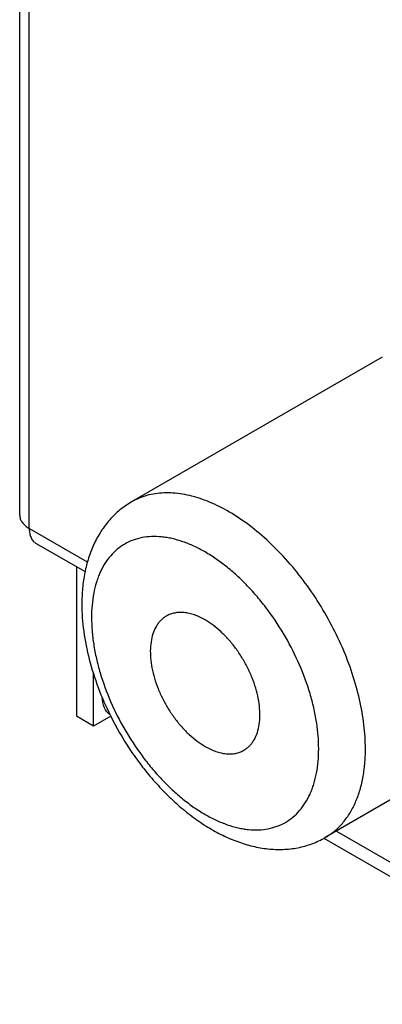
# Model space of a CAD drawing. Header units: inches. Extents: x 0 to 34, y 0 to 22.
# Tile 39 of 88: x 24.916 to 25.135, y 9.104 to 9.699. Entities that reach past the tile are written whole.
import ezdxf

# ---------------------------------------------------------------- set-up
doc = ezdxf.new("R2010")
doc.units = ezdxf.units.IN
doc.header["$LTSCALE"] = 1.87
doc.header["$MEASUREMENT"] = 0
doc.layers.get('0').update_dxf_attribs({"linetype": 'CONTINUOUS'})
doc.layers.add('02___PRT_ALL_AXES', color=7, linetype='CONTINUOUS')

msp = doc.modelspace()

# ---------------------------------------------------------------- linework, layer by layer
at = {"color": 3, "linetype": 'CONTINUOUS'}
for p, q in [((24.91583, 9.39986), (24.91583, 9.97118)), ((24.92161, 9.39179), (24.92161, 9.96312)), ((24.95687, 9.37144), (24.92161, 9.39179)), ((24.95557, 9.36551), (24.9257, 9.38275))]:
    msp.add_line(p, q, dxfattribs=at)
at = {"color": 7, "linetype": 'CONTINUOUS'}
for p, q in [((24.95011, 9.36866), (24.95011, 9.27828)), ((24.96056, 9.27225), (24.96056, 9.30408)), ((24.96056, 9.27225), (24.95011, 9.27828)), ((24.97106, 9.27831), (24.96056, 9.27225)), ((25.10745, 9.20873), (27.22818, 7.98425)), ((25.09985, 9.20446), (27.23343, 7.97256))]:
    msp.add_line(p, q, dxfattribs=at)
for points, knots in [([(25.12502, 9.25851), (25.12502, 9.26337), (25.12437, 9.27341), (25.12166, 9.28865), (25.11725, 9.30427), (25.11124, 9.31993), (25.10376, 9.3353), (25.09496, 9.35005), (25.08504, 9.36387), (25.0742, 9.37647), (25.06267, 9.38757), (25.05071, 9.39694), (25.03855, 9.40437), (25.02825, 9.40893), (25.02016, 9.41139), (25.01434, 9.41264), (25.00866, 9.41331), (25.00315, 9.41339), (24.99786, 9.4129), (24.9928, 9.41182), (24.98801, 9.41016), (24.985, 9.40867), (24.98356, 9.40784)], [0, 0, 0, 0, 0.062376, 0.128706, 0.19829, 0.270259, 0.343629, 0.417353, 0.49037, 0.56165, 0.63024, 0.695322, 0.756263, 0.812695, 0.839218, 0.864638, 0.889022, 0.912469, 0.935111, 0.957113, 0.978671, 1, 1, 1, 1]), ([(24.98356, 9.40784), (24.98108, 9.40641), (24.97633, 9.40312), (24.97114, 9.3981), (24.96748, 9.39363), (24.96413, 9.38884), (24.96057, 9.38236), (24.95732, 9.37397), (24.95505, 9.36504), (24.95372, 9.35567), (24.95344, 9.34928), (24.95344, 9.34603)], [0, 0, 0, 0, 0.119478, 0.239251, 0.299506, 0.360022, 0.482167, 0.606542, 0.733884, 0.864924, 1, 1, 1, 1]), ([(25.09674, 9.25851), (25.09674, 9.26117), (25.0965, 9.26661), (25.0955, 9.27488), (25.09385, 9.28337), (25.09078, 9.29501), (25.08542, 9.30958), (25.07692, 9.32642), (25.06826, 9.33965), (25.06052, 9.34948), (25.05444, 9.35632), (25.0481, 9.36261), (25.04157, 9.36829), (25.03491, 9.37329), (25.02818, 9.37757), (25.02145, 9.3811), (25.01478, 9.38383), (25.00924, 9.38544), (25.0049, 9.3863), (25.00076, 9.38685), (24.99571, 9.38702), (24.98988, 9.38637), (24.9844, 9.38486), (24.97935, 9.38249), (24.97477, 9.3793), (24.97072, 9.37532), (24.96724, 9.37059), (24.96487, 9.36613), (24.96327, 9.36227), (24.96184, 9.35809), (24.96047, 9.35248), (24.9595, 9.34534), (24.9593, 9.3404), (24.9593, 9.33787)], [0, 0, 0, 0, 0.032545, 0.066562, 0.101889, 0.138364, 0.213903, 0.291409, 0.368916, 0.407067, 0.444491, 0.480967, 0.516297, 0.550308, 0.58286, 0.613854, 0.64324, 0.671025, 0.684345, 0.6973, 0.722194, 0.745956, 0.768908, 0.791435, 0.813961, 0.836912, 0.860674, 0.885567, 0.898521, 0.91184, 0.939622, 0.969013, 1, 1, 1, 1]), ([(24.95344, 9.34603), (24.95344, 9.34054), (24.95427, 9.32927), (24.95766, 9.31233), (24.96311, 9.29526), (24.96797, 9.28414), (24.9707, 9.27864)], [0, 0, 0, 0, 0.235155, 0.481667, 0.737648, 1, 1, 1, 1]), ([(24.9593, 9.33787), (24.9593, 9.33521), (24.95953, 9.32977), (24.96053, 9.3215), (24.96218, 9.31301), (24.96525, 9.30137), (24.97061, 9.2868), (24.97912, 9.26996), (24.98778, 9.25673), (24.99551, 9.2469), (25.0016, 9.24006), (25.00793, 9.23377), (25.01446, 9.22809), (25.02112, 9.22309), (25.02785, 9.21881), (25.03459, 9.21528), (25.04126, 9.21255), (25.0468, 9.21094), (25.05113, 9.21008), (25.05528, 9.20953), (25.06033, 9.20936), (25.06616, 9.21001), (25.07164, 9.21152), (25.07669, 9.21389), (25.08127, 9.21708), (25.08532, 9.22106), (25.0888, 9.22579), (25.09117, 9.23025), (25.09276, 9.23411), (25.09419, 9.23829), (25.09556, 9.2439), (25.09654, 9.25105), (25.09674, 9.25598), (25.09674, 9.25851)], [0, 0, 0, 0, 0.032545, 0.066562, 0.101889, 0.138364, 0.213903, 0.291409, 0.368916, 0.407067, 0.444491, 0.480967, 0.516297, 0.550308, 0.58286, 0.613854, 0.64324, 0.671025, 0.684345, 0.6973, 0.722194, 0.745956, 0.768908, 0.791435, 0.813961, 0.836912, 0.860674, 0.885567, 0.898521, 0.91184, 0.939622, 0.969013, 1, 1, 1, 1]), ([(25.00458, 9.33878), (25.004, 9.33845), (25.00289, 9.33771), (25.00136, 9.33638), (24.99997, 9.33484), (24.9983, 9.33249), (24.99663, 9.32903), (24.99535, 9.32431), (24.99478, 9.31905), (24.99493, 9.31334), (24.99578, 9.30733), (24.99732, 9.30111), (24.99952, 9.29484), (25.00232, 9.28864), (25.00567, 9.28264), (25.0095, 9.27698), (25.01372, 9.27176), (25.01825, 9.26711), (25.02299, 9.26313), (25.02633, 9.26089), (25.02802, 9.25992)], [0, 0, 0, 0, 0.021331, 0.042891, 0.064896, 0.08754, 0.135314, 0.187215, 0.243652, 0.304599, 0.369686, 0.438283, 0.50957, 0.582595, 0.656327, 0.729704, 0.801683, 0.871273, 0.93762, 1, 1, 1, 1]), ([(25.02802, 9.33646), (25.02696, 9.33707), (25.02485, 9.33818), (25.02163, 9.3395), (25.01847, 9.34042), (25.01539, 9.34093), (25.01243, 9.34104), (25.00962, 9.34072), (25.00698, 9.33999), (25.00535, 9.33923), (25.00458, 9.33878)], [0, 0, 0, 0, 0.148558, 0.289514, 0.422738, 0.548646, 0.668006, 0.781944, 0.89199, 1, 1, 1, 1]), ([(25.05146, 9.2576), (25.05203, 9.25793), (25.05315, 9.25867), (25.05468, 9.26), (25.05607, 9.26154), (25.05774, 9.26389), (25.05941, 9.26735), (25.06068, 9.27207), (25.06125, 9.27734), (25.06111, 9.28304), (25.06025, 9.28905), (25.05871, 9.29527), (25.05652, 9.30154), (25.05372, 9.30774), (25.05037, 9.31374), (25.04654, 9.3194), (25.04231, 9.32462), (25.03779, 9.32927), (25.03305, 9.33325), (25.0297, 9.33549), (25.02802, 9.33646)], [0, 0, 0, 0, 0.021331, 0.042891, 0.064896, 0.08754, 0.135314, 0.187215, 0.243652, 0.304599, 0.369686, 0.438283, 0.50957, 0.582595, 0.656327, 0.729704, 0.801683, 0.871273, 0.93762, 1, 1, 1, 1]), ([(24.97063, 9.2791), (24.96911, 9.2801), (24.96652, 9.2835), (24.96586, 9.28757), (24.96579, 9.28977)], [0, 0, 0, 0, 0.453521, 1, 1, 1, 1]), ([(24.9707, 9.27864), (24.9742, 9.27159), (24.98013, 9.26134), (24.98921, 9.24858), (24.99653, 9.23959), (25.00429, 9.23126), (25.01243, 9.22367), (25.02088, 9.21691), (25.02959, 9.21103), (25.03708, 9.2069), (25.04314, 9.20412), (25.04915, 9.20174), (25.05673, 9.19942), (25.06594, 9.1978), (25.07361, 9.19751), (25.07964, 9.19795), (25.08556, 9.19885), (25.09277, 9.20085), (25.09819, 9.20339), (25.10076, 9.20487)], [0, 0, 0, 0, 0.142678, 0.213601, 0.283647, 0.35243, 0.419619, 0.484967, 0.548322, 0.609641, 0.639569, 0.66903, 0.726646, 0.782816, 0.837895, 0.865162, 0.892301, 0.946223, 1, 1, 1, 1]), ([(25.02802, 9.25992), (25.02908, 9.25931), (25.03119, 9.2582), (25.03441, 9.25688), (25.03757, 9.25596), (25.04064, 9.25545), (25.0436, 9.25534), (25.04642, 9.25566), (25.04906, 9.25639), (25.05069, 9.25715), (25.05146, 9.2576)], [0, 0, 0, 0, 0.148558, 0.289514, 0.422738, 0.548646, 0.668006, 0.781944, 0.89199, 1, 1, 1, 1]), ([(25.10076, 9.20487), (25.10268, 9.20598), (25.10637, 9.20856), (25.11125, 9.21336), (25.11545, 9.21906), (25.11892, 9.2256), (25.12165, 9.2329), (25.12361, 9.24089), (25.12478, 9.24951), (25.12502, 9.25546), (25.12502, 9.25851)], [0, 0, 0, 0, 0.108013, 0.218062, 0.332, 0.451359, 0.577278, 0.710493, 0.851415, 1, 1, 1, 1])]:
    msp.add_open_spline(points, degree=3, knots=knots, dxfattribs=at)
at = {"color": 3, "linetype": 'CONTINUOUS'}
for points, knots in [([(24.91583, 9.39986), (24.91583, 9.39948), (24.91589, 9.39873), (24.91618, 9.39761), (24.91666, 9.39652), (24.91732, 9.39546), (24.91816, 9.39444), (24.91953, 9.39313), (24.92075, 9.39229), (24.92161, 9.39179)], [0, 0, 0, 0, 0.10805, 0.218137, 0.332113, 0.45151, 0.577471, 0.710732, 1, 1, 1, 1]), ([(24.92161, 9.39179), (24.92161, 9.39079), (24.92173, 9.38932), (24.92218, 9.38748), (24.92264, 9.38625), (24.92323, 9.38515), (24.92393, 9.38418), (24.92476, 9.38337), (24.92538, 9.38294), (24.9257, 9.38275)], [0, 0, 0, 0, 0.289273, 0.422536, 0.548497, 0.667893, 0.781868, 0.891952, 1, 1, 1, 1])]:
    msp.add_open_spline(points, degree=3, knots=knots, dxfattribs=at)
at = {"layer": '02___PRT_ALL_AXES', "color": 7, "linetype": 'CONTINUOUS'}
for p, q in [((25.13524, 9.49542), (24.98356, 9.40784)), ((25.1949, 9.25923), (25.10076, 9.20487))]:
    msp.add_line(p, q, dxfattribs=at)

doc.saveas('drawing.dxf')
